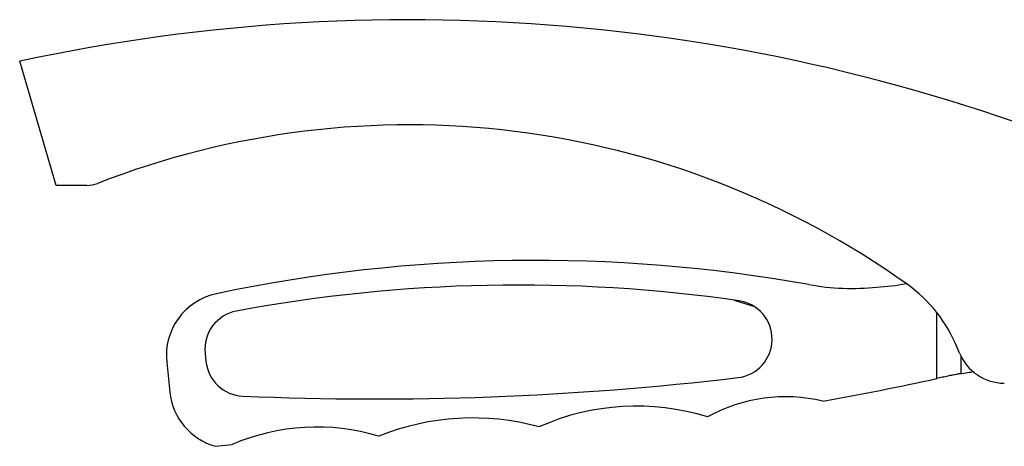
# Model space of a CAD drawing. Header units: millimetres. Extents: x -2663 to -856, y -563 to 1395.
# Tile 15 of 24: x -1334 to -1130, y 472 to 560. Entities that reach past the tile are written whole.
import ezdxf

# ---------------------------------------------------------------- set-up
doc = ezdxf.new("R2010")
doc.units = ezdxf.units.MM

msp = doc.modelspace()

# ---------------------------------------------------------------- linework, layer by layer
at = {"color": 7, "linetype": 'Continuous', "lineweight": 25}
for p, q in [((-1326.02, 525.66), (-1333.53, 551.28)), ((-1319.66, 525.66), (-1326.02, 525.66)), ((-1186.02, 502.01), (-1181.79, 500.66)), ((-1139.45, 491.06), (-1139.93, 492.23)), ((-1295.23, 491.04), (-1295.06, 489.34)), ((-1303.16, 489.18), (-1302.51, 483.01)), ((-1293.12, 471.83), (-1289.66, 472.19))]:
    msp.add_line(p, q, dxfattribs=at)
at = {"color": 8, "linetype": 'Continuous', "lineweight": 25}
for p, q in [((-1144.11, 485.82), (-1144.11, 499.39)), ((-1139.2, 490.5), (-1139.2, 486.82))]:
    msp.add_line(p, q, dxfattribs=at)
at = {"color": 7, "linetype": 'Continuous', "lineweight": 25}
for centre, radius, start, end in [((-1253.12, 179), 380.86, 66.9298, 102.1872), ((-1253.12, 360.86), 177.3, 54.5489, 111.2827), ((-1319.66, 531.66), 6, 270, 291.2827), ((-1226.89, 190.69), 319.51, 79.8434, 101.9199), ((-1230.44, 185.6), 319.51, 81.8252, 100.5119), ((-1161.74, 554.37), 49.96, 259.8434, 276.0002), ((-1158.24, 544.65), 40, 272.4758, 281.2132), ((-1167.69, 480.85), 30, 22.3013, 54.5489), ((-1290.19, 490.55), 13.05, 101.9199, 186.0002), ((-1186.15, 493.94), 8, 276.7375, 81.8252), ((-1287.27, 491.88), 8, 100.5119, 186.0002), ((-1130.2, 494.86), 10, 202.3013, 270), ((-1287.1, 490.18), 8, 186.0002, 267.5307), ((-1259.98, 1118.92), 637.33, 267.53075, 276.73752), ((-1279.04, 1102.57), 631.34, 280.16045, 282.34076), ((-1289.54, 484.37), 13.05, 186.0002, 254.0757), ((-1175.38, 448.83), 33.21, 76.5838, 118.9736), ((-1206.17, 430.92), 49.21, 72.6141, 114.1338), ((-1272.18, 431.71), 44.09, 73.1, 113.3551), ((-1239.98, 426.15), 51.53, 74.585, 112.0859)]:
    msp.add_arc(centre, radius, start, end, dxfattribs=at)
msp.add_open_spline([(-1143, 486.06), (-1143.37, 485.98), (-1143.74, 485.9), (-1144.11, 485.82)], degree=3, dxfattribs=at)
for points, knots in [([(-1139.2, 486.82), (-1139.43, 486.78), (-1139.68, 486.74), (-1140.1, 486.66), (-1140.24, 486.63), (-1140.55, 486.57), (-1140.71, 486.54), (-1141.2, 486.44), (-1141.54, 486.37), (-1142.25, 486.22), (-1142.62, 486.14), (-1143, 486.06)], [0, 0, 0, 0, 0.25, 0.25, 0.375, 0.375, 0.5, 0.5, 0.75, 0.75, 1, 1, 1, 1]), ([(-1139.2, 486.82), (-1138.76, 486.9), (-1138.04, 487.03), (-1136.99, 487.19), (-1136.57, 487.26)], [0, 0, 0, 0, 0.602411, 1, 1, 1, 1])]:
    msp.add_open_spline(points, degree=3, knots=knots, dxfattribs=at)

doc.saveas('drawing.dxf')
